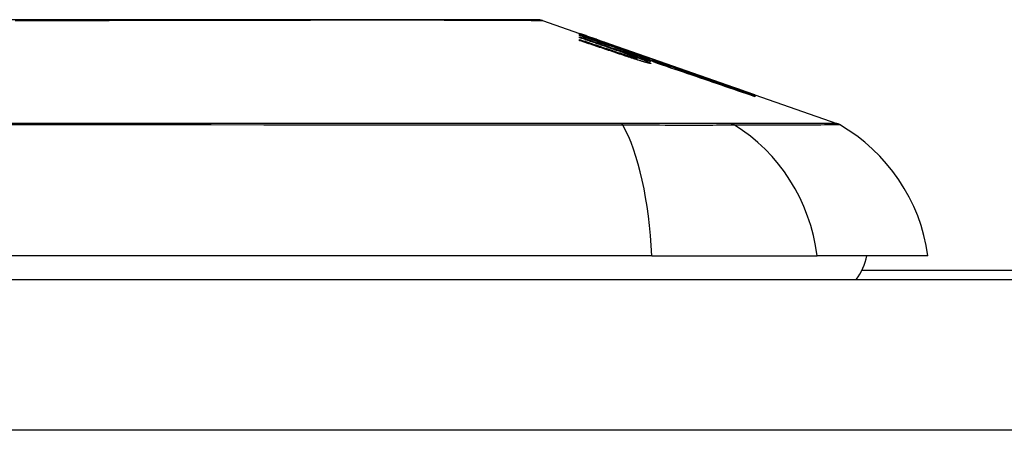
# Model space of a CAD drawing. Header units: inches. Extents: x 14 to 456, y 41 to 215.
# Tile 198 of 256: x 66.059 to 66.707, y 214.348 to 214.618. Entities that reach past the tile are written whole.
import ezdxf

# ---------------------------------------------------------------- set-up
doc = ezdxf.new("R2010")
doc.units = ezdxf.units.IN
doc.header["$MEASUREMENT"] = 0
doc.layers.add('Visible Edges(ANSI)', color=7, linetype='Continuous', lineweight=25)
doc.layers.add('Visible Tangent Edges(ANSI)', color=7, linetype='Continuous', lineweight=25)

msp = doc.modelspace()

# ---------------------------------------------------------------- linework, layer by layer
at = {"layer": 'Visible Edges(ANSI)'}
for p, q in [((66.40303, 214.61772), (66.42748, 214.60916)), ((66.42748, 214.60914), (66.42748, 214.60916)), ((66.42748, 214.6085), (66.42748, 214.60887)), ((66.42748, 214.60786), (66.42748, 214.60831)), ((66.44623, 214.60133), (66.42748, 214.60786)), ((66.42748, 214.60635), (66.42748, 214.607)), ((66.434, 214.60688), (66.47535, 214.59241)), ((66.42748, 214.60438), (66.42748, 214.6052)), ((66.44373, 214.60332), (66.44373, 214.60335)), ((66.44373, 214.60332), (66.44373, 214.60309)), ((66.45073, 214.60095), (66.45073, 214.60073)), ((66.45767, 214.59842), (66.45767, 214.5984)), ((66.45767, 214.5984), (66.45767, 214.59819)), ((66.46273, 214.59429), (66.46273, 214.59404)), ((66.47298, 214.59206), (66.46498, 214.59482)), ((66.46498, 214.59482), (66.46498, 214.59473)), ((66.46498, 214.59473), (66.46498, 214.59442)), ((66.46511, 214.59432), (66.46511, 214.59351)), ((66.46511, 214.59291), (66.46511, 214.59189)), ((66.47023, 214.59291), (66.47535, 214.59114)), ((66.47298, 214.59324), (66.47298, 214.59316)), ((66.47298, 214.59286), (66.47298, 214.59252)), ((66.47298, 214.59238), (66.47298, 214.59206)), ((66.47535, 214.59231), (66.47535, 214.59241)), ((66.47535, 214.59241), (66.54168, 214.56919)), ((66.47535, 214.59231), (66.47535, 214.59223)), ((66.47535, 214.5916), (66.47535, 214.59206)), ((66.47535, 214.59114), (66.47535, 214.59149)), ((66.47535, 214.59114), (66.47535, 214.59085)), ((66.47648, 214.59018), (66.47648, 214.59017)), ((66.54168, 214.56919), (66.54168, 214.56907)), ((66.54273, 214.56883), (66.54273, 214.56871)), ((66.54273, 214.56883), (66.59657, 214.54998)), ((66.54273, 214.56867), (66.54273, 214.56829)), ((66.54273, 214.56822), (66.54273, 214.56758)), ((66.47491, 214.46308), (65.61753, 214.46308)), ((66.47491, 214.46308), (66.5837, 214.46308)), ((66.65646, 214.46308), (66.5837, 214.46308)), ((67.44772, 214.45333), (66.61292, 214.45333)), ((61.89522, 214.44733), (109.50022, 214.44733))]:
    msp.add_line(p, q, dxfattribs=at)
at = {"layer": 'Visible Edges(ANSI)', "flags": 128}
for points in [[(66.40142, 214.618), (66.40099, 214.618), (66.3997, 214.618), (66.39757, 214.61801), (66.3946, 214.61802), (66.3908, 214.61803), (66.38616, 214.61804), (66.38068, 214.61805), (66.37439, 214.61807), (66.3673, 214.61808), (66.35944, 214.6181), (66.35084, 214.61812), (66.34154, 214.61813), (66.33155, 214.61815), (66.32086, 214.61817), (66.30951, 214.61818), (66.29753, 214.61818), (66.28494, 214.61818), (66.27177, 214.61817), (66.25806, 214.61815), (66.24386, 214.61813), (66.22915, 214.61812), (66.21398, 214.6181), (66.19838, 214.61808), (66.18243, 214.61807), (66.16619, 214.61805), (66.14969, 214.61804), (66.13293, 214.61803), (66.11592, 214.61802), (66.09873, 214.61801), (66.08142, 214.618), (66.06404, 214.618), (66.04667, 214.618)], [(66.42748, 214.60915), (66.42845, 214.60881), (66.42942, 214.60848), (66.43039, 214.60814), (66.43137, 214.6078), (66.43234, 214.60746), (66.43331, 214.60712), (66.43428, 214.60678), (66.43526, 214.60644), (66.43623, 214.6061), (66.4372, 214.60576), (66.43818, 214.60541), (66.43915, 214.60507), (66.44012, 214.60473), (66.44109, 214.60438), (66.44206, 214.60404), (66.44303, 214.6037), (66.444, 214.60335), (66.44496, 214.60301), (66.44593, 214.60267), (66.44689, 214.60232), (66.44785, 214.60198), (66.44881, 214.60164), (66.44977, 214.60129), (66.45073, 214.60095)], [(66.44373, 214.60335), (66.44306, 214.60359), (66.44239, 214.60383), (66.44171, 214.60407), (66.44104, 214.60431), (66.44036, 214.60455), (66.43969, 214.60479), (66.43901, 214.60503), (66.43834, 214.60528), (66.43766, 214.60552), (66.43698, 214.60576), (66.4363, 214.606), (66.43563, 214.60624), (66.43495, 214.60649), (66.43427, 214.60673), (66.43359, 214.60697), (66.43291, 214.60721), (66.43223, 214.60745), (66.43155, 214.60769), (66.43087, 214.60794), (66.43019, 214.60818), (66.42951, 214.60842), (66.42884, 214.60866), (66.42816, 214.6089), (66.42748, 214.60914)], [(66.42748, 214.60887), (66.42816, 214.60864), (66.42883, 214.60841), (66.42951, 214.60818), (66.43019, 214.60794), (66.43087, 214.60771), (66.43155, 214.60748), (66.43222, 214.60725), (66.4329, 214.60702), (66.43358, 214.60679), (66.43426, 214.60656), (66.43494, 214.60633), (66.43561, 214.6061), (66.43629, 214.60586), (66.43697, 214.60563), (66.43765, 214.6054), (66.43832, 214.60517), (66.439, 214.60494), (66.43968, 214.60471), (66.44035, 214.60448), (66.44103, 214.60424), (66.4417, 214.60401), (66.44238, 214.60378), (66.44305, 214.60355), (66.44373, 214.60332)], [(66.45088, 214.60068), (66.44991, 214.60101), (66.44894, 214.60133), (66.44797, 214.60166), (66.447, 214.60199), (66.44603, 214.60232), (66.44506, 214.60264), (66.44408, 214.60297), (66.44311, 214.6033), (66.44213, 214.60363), (66.44116, 214.60395), (66.44018, 214.60428), (66.4392, 214.60461), (66.43823, 214.60493), (66.43725, 214.60526), (66.43627, 214.60559), (66.43529, 214.60591), (66.43432, 214.60624), (66.43334, 214.60656), (66.43236, 214.60689), (66.43139, 214.60721), (66.43041, 214.60754), (66.42943, 214.60786), (66.42845, 214.60818), (66.42748, 214.6085)], [(66.42748, 214.60831), (66.42937, 214.60764), (66.43126, 214.60698), (66.43316, 214.60632), (66.43505, 214.60565), (66.43695, 214.60499), (66.43885, 214.60433), (66.44074, 214.60366), (66.44264, 214.603), (66.44454, 214.60233), (66.44644, 214.60167), (66.44834, 214.601), (66.45024, 214.60034), (66.45214, 214.59967), (66.45404, 214.59901), (66.45594, 214.59834), (66.45784, 214.59768), (66.45973, 214.59701), (66.46163, 214.59635), (66.46352, 214.59569), (66.46542, 214.59502), (66.46731, 214.59436), (66.4692, 214.5937), (66.47109, 214.59304), (66.47298, 214.59238)], [(66.42748, 214.607), (66.42868, 214.60659), (66.42987, 214.60618), (66.43107, 214.60576), (66.43227, 214.60535), (66.43347, 214.60494), (66.43467, 214.60452), (66.43586, 214.60411), (66.43706, 214.6037), (66.43826, 214.60328), (66.43946, 214.60287), (66.44066, 214.60246), (66.44186, 214.60204), (66.44306, 214.60163), (66.44426, 214.60121), (66.44546, 214.6008), (66.44666, 214.60039), (66.44785, 214.59997), (66.44905, 214.59956), (66.45025, 214.59915), (66.45145, 214.59873), (66.45264, 214.59832), (66.45384, 214.59791), (66.45503, 214.59749), (66.45623, 214.59708)], [(66.44623, 214.59994), (66.44545, 214.6002), (66.44467, 214.60047), (66.44389, 214.60074), (66.44311, 214.60101), (66.44233, 214.60127), (66.44154, 214.60154), (66.44076, 214.60181), (66.43998, 214.60208), (66.4392, 214.60234), (66.43842, 214.60261), (66.43764, 214.60288), (66.43686, 214.60314), (66.43607, 214.60341), (66.43529, 214.60368), (66.43451, 214.60395), (66.43373, 214.60421), (66.43295, 214.60448), (66.43217, 214.60475), (66.43138, 214.60502), (66.4306, 214.60528), (66.42982, 214.60555), (66.42904, 214.60582), (66.42826, 214.60608), (66.42748, 214.60635)], [(66.42748, 214.6052), (66.42868, 214.6048), (66.42987, 214.6044), (66.43107, 214.604), (66.43227, 214.60359), (66.43347, 214.60319), (66.43467, 214.60279), (66.43587, 214.60238), (66.43707, 214.60198), (66.43826, 214.60158), (66.43946, 214.60117), (66.44066, 214.60077), (66.44186, 214.60036), (66.44306, 214.59996), (66.44426, 214.59955), (66.44546, 214.59915), (66.44666, 214.59875), (66.44786, 214.59834), (66.44905, 214.59794), (66.45025, 214.59753), (66.45145, 214.59713), (66.45264, 214.59672), (66.45384, 214.59632), (66.45503, 214.59592), (66.45623, 214.59551)], [(66.45604, 214.59482), (66.45486, 214.59522), (66.45367, 214.59562), (66.45248, 214.59602), (66.45129, 214.59642), (66.4501, 214.59682), (66.44891, 214.59721), (66.44772, 214.59761), (66.44653, 214.59801), (66.44534, 214.59841), (66.44415, 214.59881), (66.44296, 214.59921), (66.44177, 214.59961), (66.44058, 214.60001), (66.43939, 214.6004), (66.4382, 214.6008), (66.437, 214.6012), (66.43581, 214.6016), (66.43462, 214.602), (66.43343, 214.6024), (66.43224, 214.60279), (66.43105, 214.60319), (66.42986, 214.60359), (66.42867, 214.60398), (66.42748, 214.60438)], [(66.46026, 214.59632), (66.45972, 214.59652), (66.45918, 214.59672), (66.45863, 214.59692), (66.45808, 214.59712), (66.45752, 214.59732), (66.45696, 214.59752), (66.45639, 214.59773), (66.45582, 214.59793), (66.45524, 214.59814), (66.45466, 214.59835), (66.45408, 214.59856), (66.4535, 214.59877), (66.45291, 214.59898), (66.45231, 214.59919), (66.45172, 214.5994), (66.45112, 214.59961), (66.45052, 214.59982), (66.44991, 214.60004), (66.4493, 214.60025), (66.44869, 214.60047), (66.44808, 214.60068), (66.44747, 214.6009), (66.44685, 214.60111), (66.44623, 214.60133)], [(66.46026, 214.59498), (66.45972, 214.59518), (66.45918, 214.59538), (66.45863, 214.59558), (66.45807, 214.59578), (66.45751, 214.59598), (66.45695, 214.59618), (66.45638, 214.59639), (66.45581, 214.59659), (66.45523, 214.5968), (66.45466, 214.597), (66.45407, 214.59721), (66.45349, 214.59742), (66.4529, 214.59762), (66.45231, 214.59783), (66.45171, 214.59804), (66.45111, 214.59825), (66.45051, 214.59846), (66.44991, 214.59867), (66.4493, 214.59888), (66.44869, 214.59909), (66.44808, 214.5993), (66.44746, 214.59951), (66.44685, 214.59973), (66.44623, 214.59994)], [(66.45073, 214.60095), (66.45166, 214.60063), (66.45259, 214.60031), (66.45351, 214.59999), (66.45444, 214.59967), (66.45537, 214.59935), (66.4563, 214.59903), (66.45723, 214.59871), (66.45816, 214.59839), (66.45909, 214.59806), (66.46002, 214.59774), (66.46095, 214.59742), (66.46188, 214.5971), (66.46281, 214.59677), (66.46374, 214.59645), (66.46466, 214.59613), (66.46559, 214.59581), (66.46652, 214.59549), (66.46744, 214.59516), (66.46837, 214.59484), (66.46929, 214.59452), (66.47022, 214.5942), (66.47114, 214.59388), (66.47206, 214.59356), (66.47298, 214.59324)], [(66.47298, 214.59252), (66.47208, 214.59286), (66.47118, 214.59319), (66.47027, 214.59353), (66.46936, 214.59386), (66.46845, 214.5942), (66.46754, 214.59454), (66.46662, 214.59488), (66.4657, 214.59522), (66.46478, 214.59556), (66.46386, 214.5959), (66.46294, 214.59624), (66.46201, 214.59658), (66.46109, 214.59693), (66.46016, 214.59727), (66.45923, 214.59761), (66.4583, 214.59795), (66.45737, 214.59829), (66.45644, 214.59864), (66.45552, 214.59898), (66.45459, 214.59932), (66.45366, 214.59966), (66.45273, 214.6), (66.4518, 214.60034), (66.45088, 214.60068)], [(66.46823, 214.59092), (66.46774, 214.59107), (66.46724, 214.59123), (66.46674, 214.59138), (66.46624, 214.59153), (66.46574, 214.59169), (66.46523, 214.59185), (66.46473, 214.59201), (66.46422, 214.59217), (66.46371, 214.59233), (66.4632, 214.59249), (66.46268, 214.59265), (66.46217, 214.59281), (66.46166, 214.59298), (66.46114, 214.59314), (66.46063, 214.59331), (66.46012, 214.59348), (66.4596, 214.59364), (66.45909, 214.59381), (66.45858, 214.59398), (66.45807, 214.59415), (66.45756, 214.59431), (66.45705, 214.59448), (66.45655, 214.59465), (66.45604, 214.59482)], [(66.45623, 214.59708), (66.45647, 214.597), (66.45672, 214.59691), (66.45697, 214.59683), (66.45722, 214.59674), (66.45747, 214.59666), (66.45771, 214.59657), (66.45796, 214.59649), (66.45821, 214.59641), (66.45846, 214.59632), (66.45871, 214.59624), (66.45896, 214.59616), (66.45921, 214.59607), (66.45946, 214.59599), (66.4597, 214.59591), (66.45995, 214.59583), (66.4602, 214.59575), (66.46044, 214.59567), (66.46068, 214.59559), (66.46092, 214.59551), (66.46116, 214.59543), (66.4614, 214.59536), (66.46164, 214.59528), (66.46187, 214.59521), (66.46211, 214.59513)], [(66.45623, 214.59551), (66.45647, 214.59543), (66.45672, 214.59535), (66.45697, 214.59526), (66.45722, 214.59518), (66.45746, 214.5951), (66.45771, 214.59502), (66.45796, 214.59494), (66.45821, 214.59485), (66.45846, 214.59477), (66.45871, 214.59469), (66.45896, 214.59461), (66.45921, 214.59453), (66.45946, 214.59445), (66.4597, 214.59437), (66.45995, 214.5943), (66.46019, 214.59422), (66.46044, 214.59414), (66.46068, 214.59407), (66.46092, 214.59399), (66.46116, 214.59392), (66.4614, 214.59384), (66.46164, 214.59377), (66.46187, 214.5937), (66.46211, 214.59363)], [(66.47298, 214.59316), (66.47234, 214.59338), (66.47171, 214.5936), (66.47107, 214.59381), (66.47043, 214.59403), (66.4698, 214.59425), (66.46916, 214.59447), (66.46852, 214.59469), (66.46788, 214.59491), (66.46725, 214.59513), (66.46661, 214.59535), (66.46597, 214.59557), (66.46533, 214.59579), (66.46469, 214.59601), (66.46405, 214.59623), (66.46341, 214.59645), (66.46278, 214.59667), (66.46214, 214.59689), (66.4615, 214.59711), (66.46086, 214.59733), (66.46022, 214.59755), (66.45958, 214.59777), (66.45894, 214.59799), (66.4583, 214.5982), (66.45767, 214.59842)], [(66.45767, 214.5984), (66.45831, 214.59816), (66.45895, 214.59793), (66.45959, 214.5977), (66.46023, 214.59747), (66.46087, 214.59724), (66.46151, 214.59701), (66.46215, 214.59678), (66.46279, 214.59655), (66.46343, 214.59632), (66.46407, 214.59608), (66.46471, 214.59585), (66.46535, 214.59562), (66.46599, 214.59539), (66.46663, 214.59516), (66.46726, 214.59493), (66.4679, 214.5947), (66.46854, 214.59447), (66.46918, 214.59424), (66.46981, 214.59401), (66.47045, 214.59378), (66.47108, 214.59355), (66.47171, 214.59332), (66.47235, 214.59309), (66.47298, 214.59286)], [(66.46508, 214.59436), (66.46503, 214.59439), (66.46496, 214.59443), (66.46488, 214.59447), (66.46479, 214.59452), (66.46468, 214.59458), (66.46456, 214.59463), (66.46442, 214.5947), (66.46427, 214.59476), (66.46411, 214.59483), (66.46393, 214.59491), (66.46374, 214.59499), (66.46353, 214.59507), (66.46332, 214.59516), (66.46309, 214.59525), (66.46285, 214.59534), (66.4626, 214.59544), (66.46234, 214.59554), (66.46207, 214.59564), (66.46179, 214.59575), (66.4615, 214.59586), (66.46121, 214.59597), (66.4609, 214.59609), (66.46059, 214.5962), (66.46026, 214.59632)], [(66.46508, 214.59295), (66.46503, 214.59299), (66.46496, 214.59303), (66.46488, 214.59308), (66.46479, 214.59313), (66.46468, 214.59319), (66.46456, 214.59325), (66.46442, 214.59332), (66.46427, 214.59339), (66.4641, 214.59347), (66.46392, 214.59354), (66.46373, 214.59363), (66.46353, 214.59371), (66.46332, 214.5938), (66.46309, 214.5939), (66.46285, 214.59399), (66.4626, 214.59409), (66.46234, 214.59419), (66.46207, 214.5943), (66.46179, 214.59441), (66.4615, 214.59452), (66.46121, 214.59463), (66.4609, 214.59474), (66.46059, 214.59486), (66.46026, 214.59498)], [(66.54273, 214.56871), (66.53941, 214.56986), (66.53608, 214.57103), (66.53272, 214.5722), (66.52935, 214.57338), (66.52596, 214.57457), (66.52255, 214.57575), (66.51913, 214.57695), (66.5157, 214.57815), (66.51226, 214.57935), (66.50882, 214.58055), (66.50536, 214.58176), (66.5019, 214.58296), (66.49844, 214.58417), (66.49498, 214.58538), (66.49152, 214.58659), (66.48806, 214.5878), (66.4846, 214.589), (66.48114, 214.59021), (66.4777, 214.59141), (66.47426, 214.59261), (66.47083, 214.5938), (66.46742, 214.59499), (66.46402, 214.59618), (66.46063, 214.59736)], [(66.46063, 214.59736), (66.46124, 214.59715), (66.46186, 214.59694), (66.46247, 214.59673), (66.46309, 214.59652), (66.4637, 214.59631), (66.46431, 214.5961), (66.46493, 214.59589), (66.46554, 214.59568), (66.46616, 214.59547), (66.46677, 214.59526), (66.46738, 214.59505), (66.468, 214.59484), (66.46861, 214.59463), (66.46923, 214.59441), (66.46984, 214.5942), (66.47045, 214.59399), (66.47107, 214.59378), (66.47168, 214.59357), (66.47229, 214.59336), (66.47291, 214.59315), (66.47352, 214.59294), (66.47413, 214.59273), (66.47474, 214.59252), (66.47535, 214.59231)], [(66.46211, 214.59513), (66.46234, 214.59506), (66.46257, 214.59499), (66.46279, 214.59492), (66.463, 214.59485), (66.46321, 214.59479), (66.46341, 214.59473), (66.4636, 214.59468), (66.46378, 214.59462), (66.46396, 214.59457), (66.46412, 214.59453), (66.46427, 214.59449), (66.46441, 214.59445), (66.46454, 214.59441), (66.46466, 214.59439), (66.46476, 214.59436), (66.46485, 214.59434), (66.46493, 214.59433), (66.46499, 214.59432), (66.46504, 214.59431), (66.46508, 214.59431), (66.4651, 214.59432), (66.46511, 214.59432), (66.4651, 214.59434), (66.46508, 214.59436)], [(66.46211, 214.59363), (66.46234, 214.59356), (66.46257, 214.59349), (66.46279, 214.59343), (66.463, 214.59336), (66.46321, 214.5933), (66.46341, 214.59325), (66.4636, 214.5932), (66.46379, 214.59315), (66.46396, 214.5931), (66.46412, 214.59306), (66.46427, 214.59302), (66.46441, 214.59299), (66.46454, 214.59296), (66.46466, 214.59294), (66.46476, 214.59292), (66.46485, 214.5929), (66.46493, 214.59289), (66.46499, 214.59289), (66.46504, 214.59288), (66.46508, 214.59289), (66.4651, 214.5929), (66.46511, 214.59291), (66.4651, 214.59293), (66.46508, 214.59295)], [(66.46823, 214.59251), (66.468, 214.59258), (66.46778, 214.59265), (66.46755, 214.59272), (66.46733, 214.5928), (66.4671, 214.59287), (66.46687, 214.59294), (66.46665, 214.59301), (66.46642, 214.59309), (66.46619, 214.59316), (66.46596, 214.59324), (66.46573, 214.59331), (66.4655, 214.59338), (66.46527, 214.59346), (66.46504, 214.59353), (66.46481, 214.59361), (66.46458, 214.59368), (66.46435, 214.59376), (66.46412, 214.59384), (66.46389, 214.59391), (66.46366, 214.59399), (66.46343, 214.59406), (66.46319, 214.59414), (66.46296, 214.59422), (66.46273, 214.59429)], [(66.46273, 214.59429), (66.46356, 214.59399), (66.46437, 214.5937), (66.46516, 214.59341), (66.46593, 214.59312), (66.46667, 214.59285), (66.46739, 214.59257), (66.46808, 214.59231), (66.46874, 214.59205), (66.46937, 214.59181), (66.46996, 214.59157), (66.47053, 214.59134), (66.47106, 214.59112), (66.47155, 214.59091), (66.472, 214.59072), (66.47241, 214.59053), (66.47279, 214.59036), (66.47312, 214.5902), (66.47341, 214.59005), (66.47366, 214.58992), (66.47386, 214.5898), (66.47401, 214.58969), (66.47412, 214.5896), (66.47419, 214.58953), (66.47421, 214.58946)], [(66.46498, 214.59473), (66.46566, 214.59448), (66.46633, 214.59423), (66.46698, 214.59399), (66.4676, 214.59376), (66.46821, 214.59353), (66.46879, 214.59331), (66.46934, 214.59309), (66.46988, 214.59289), (66.47038, 214.59269), (66.47086, 214.5925), (66.47131, 214.59231), (66.47174, 214.59214), (66.47213, 214.59198), (66.47249, 214.59182), (66.47281, 214.59168), (66.47311, 214.59155), (66.47337, 214.59142), (66.4736, 214.59131), (66.47379, 214.59121), (66.47394, 214.59112), (66.47406, 214.59104), (66.47415, 214.59098), (66.4742, 214.59092), (66.47421, 214.59088)], [(66.46673, 214.59518), (66.46987, 214.59408), (66.47302, 214.59299), (66.47618, 214.59188), (66.47935, 214.59078), (66.48253, 214.58967), (66.48572, 214.58856), (66.48891, 214.58745), (66.4921, 214.58633), (66.4953, 214.58522), (66.4985, 214.5841), (66.5017, 214.58299), (66.5049, 214.58187), (66.50809, 214.58076), (66.51128, 214.57965), (66.51447, 214.57853), (66.51765, 214.57742), (66.52083, 214.57632), (66.52399, 214.57521), (66.52715, 214.57411), (66.53029, 214.57301), (66.53342, 214.57192), (66.53654, 214.57083), (66.53964, 214.56975), (66.54273, 214.56867)], [(66.47535, 214.59206), (66.475, 214.59219), (66.47464, 214.59232), (66.47428, 214.59245), (66.47392, 214.59258), (66.47356, 214.59271), (66.4732, 214.59284), (66.47284, 214.59297), (66.47248, 214.5931), (66.47213, 214.59323), (66.47177, 214.59336), (66.47141, 214.59349), (66.47105, 214.59362), (66.47069, 214.59375), (66.47033, 214.59388), (66.46997, 214.59401), (66.46961, 214.59414), (66.46925, 214.59427), (66.46889, 214.5944), (66.46853, 214.59453), (66.46817, 214.59466), (66.46781, 214.59479), (66.46745, 214.59492), (66.46709, 214.59505), (66.46673, 214.59518)], [(66.47648, 214.59017), (66.47648, 214.5902), (66.47646, 214.59024), (66.47641, 214.59028), (66.47634, 214.59034), (66.47624, 214.5904), (66.47612, 214.59047), (66.47598, 214.59055), (66.47581, 214.59063), (66.47562, 214.59073), (66.4754, 214.59083), (66.47517, 214.59093), (66.47491, 214.59105), (66.47463, 214.59117), (66.47432, 214.5913), (66.474, 214.59143), (66.47365, 214.59157), (66.47329, 214.59172), (66.4729, 214.59187), (66.4725, 214.59203), (66.47208, 214.5922), (66.47164, 214.59237), (66.47119, 214.59254), (66.47072, 214.59272), (66.47023, 214.59291)], [(66.47421, 214.59088), (66.47419, 214.59087), (66.47415, 214.59086), (66.47408, 214.59086), (66.474, 214.59087), (66.47388, 214.59089), (66.47375, 214.59091), (66.47359, 214.59095), (66.47341, 214.59099), (66.47321, 214.59104), (66.47299, 214.59109), (66.47275, 214.59116), (66.47248, 214.59123), (66.47221, 214.5913), (66.47191, 214.59139), (66.4716, 214.59148), (66.47127, 214.59157), (66.47093, 214.59167), (66.47057, 214.59178), (66.47021, 214.59189), (66.46983, 214.59201), (66.46944, 214.59212), (66.46904, 214.59225), (66.46864, 214.59238), (66.46823, 214.59251)], [(66.47421, 214.58946), (66.47419, 214.58944), (66.47415, 214.58943), (66.47409, 214.58942), (66.474, 214.58942), (66.47389, 214.58943), (66.47376, 214.58945), (66.4736, 214.58948), (66.47343, 214.58951), (66.47323, 214.58955), (66.473, 214.5896), (66.47276, 214.58966), (66.4725, 214.58972), (66.47223, 214.58979), (66.47193, 214.58987), (66.47162, 214.58995), (66.47129, 214.59004), (66.47095, 214.59013), (66.47059, 214.59023), (66.47022, 214.59033), (66.46984, 214.59044), (66.46945, 214.59056), (66.46905, 214.59068), (66.46864, 214.5908), (66.46823, 214.59092)], [(66.54273, 214.56829), (66.53997, 214.56925), (66.53721, 214.5702), (66.53443, 214.57117), (66.53164, 214.57213), (66.52885, 214.5731), (66.52605, 214.57407), (66.52325, 214.57504), (66.52043, 214.57602), (66.51762, 214.57699), (66.5148, 214.57797), (66.51197, 214.57895), (66.50915, 214.57993), (66.50632, 214.5809), (66.50349, 214.58188), (66.50067, 214.58286), (66.49784, 214.58384), (66.49501, 214.58481), (66.49219, 214.58579), (66.48937, 214.58676), (66.48656, 214.58773), (66.48375, 214.5887), (66.48094, 214.58967), (66.47814, 214.59064), (66.47535, 214.5916)], [(66.47535, 214.59149), (66.47814, 214.59053), (66.48094, 214.58957), (66.48375, 214.5886), (66.48656, 214.58763), (66.48937, 214.58666), (66.49219, 214.58569), (66.49501, 214.58472), (66.49784, 214.58374), (66.50067, 214.58277), (66.50349, 214.58179), (66.50632, 214.58081), (66.50915, 214.57984), (66.51197, 214.57886), (66.5148, 214.57789), (66.51762, 214.57691), (66.52043, 214.57594), (66.52324, 214.57496), (66.52605, 214.57399), (66.52885, 214.57302), (66.53164, 214.57206), (66.53443, 214.57109), (66.53721, 214.57013), (66.53997, 214.56917), (66.54273, 214.56822)], [(66.54273, 214.56758), (66.54001, 214.56851), (66.53729, 214.56945), (66.53456, 214.57038), (66.53182, 214.57132), (66.52907, 214.57226), (66.52632, 214.5732), (66.52356, 214.57415), (66.52079, 214.57509), (66.51802, 214.57604), (66.51525, 214.57698), (66.51248, 214.57793), (66.5097, 214.57888), (66.50693, 214.57983), (66.50415, 214.58077), (66.50137, 214.58172), (66.49859, 214.58266), (66.49582, 214.58361), (66.49304, 214.58455), (66.49027, 214.58549), (66.4875, 214.58643), (66.48474, 214.58737), (66.48198, 214.58831), (66.47923, 214.58924), (66.47648, 214.59017)]]:
    msp.add_lwpolyline(points, dxfattribs=at)
at = {"layer": 'Visible Edges(ANSI)'}
for centre, radius, start, end in [((66.40141, 214.61307), 0.00492, 70.70995, 89.82686), ((66.59332, 214.54069), 0.00984, 60.18311, 70.70995), ((66.53948, 214.44676), 0.11811, 7.9413, 60.18311), ((66.57772, 214.47095), 0.03937, 323.1301, 348.46304)]:
    msp.add_arc(centre, radius, start, end, dxfattribs=at)
at = {"layer": 'Visible Tangent Edges(ANSI)'}
for p, q in [((66.45623, 214.59708), (66.45623, 214.59644)), ((66.45623, 214.59551), (66.45623, 214.59476)), ((66.46211, 214.59513), (66.46211, 214.59429)), ((66.46211, 214.59363), (66.46211, 214.59284)), ((66.45503, 214.55002), (66.45456, 214.55002)), ((66.52695, 214.55002), (66.52678, 214.55002)), ((109.50022, 214.34833), (61.89522, 214.34833))]:
    msp.add_line(p, q, dxfattribs=at)
at = {"layer": 'Visible Tangent Edges(ANSI)', "flags": 128}
for points in [[(66.05656, 214.61772), (66.0669, 214.61772), (66.07724, 214.61773), (66.08757, 214.61773), (66.09786, 214.61774), (66.10811, 214.61775), (66.11831, 214.61776), (66.12843, 214.61777), (66.13848, 214.61778), (66.14843, 214.6178), (66.15828, 214.61781), (66.16805, 214.61783), (66.17772, 214.61784), (66.1873, 214.61786), (66.19677, 214.61787), (66.20611, 214.61789), (66.21531, 214.61791), (66.22436, 214.61792), (66.23325, 214.61794), (66.24197, 214.61796), (66.25052, 214.61798), (66.2589, 214.61799), (66.26709, 214.61801), (66.2751, 214.61802)], [(66.2751, 214.61802), (66.2771, 214.61803), (66.2791, 214.61803), (66.28108, 214.61803), (66.28305, 214.61804), (66.28501, 214.61804), (66.28696, 214.61804), (66.28889, 214.61804), (66.29081, 214.61805), (66.29271, 214.61805), (66.29461, 214.61805), (66.29649, 214.61805), (66.29835, 214.61805), (66.30021, 214.61805), (66.30205, 214.61805), (66.30387, 214.61805), (66.30569, 214.61805), (66.30748, 214.61804), (66.30927, 214.61804), (66.31104, 214.61804), (66.3128, 214.61804), (66.31454, 214.61803), (66.31627, 214.61803), (66.31798, 214.61803), (66.31968, 214.61802)], [(66.31968, 214.61802), (66.3262, 214.61801), (66.33248, 214.61799), (66.33853, 214.61798), (66.34434, 214.61796), (66.34989, 214.61794), (66.3552, 214.61792), (66.36025, 214.61791), (66.36505, 214.61789), (66.36957, 214.61787), (66.37383, 214.61786), (66.37781, 214.61784), (66.38151, 214.61783), (66.38492, 214.61781), (66.38805, 214.6178), (66.39088, 214.61778), (66.39342, 214.61777), (66.39566, 214.61776), (66.39761, 214.61775), (66.39926, 214.61774), (66.40062, 214.61773), (66.40167, 214.61773), (66.40243, 214.61772), (66.40288, 214.61772), (66.40303, 214.61772)], [(66.45456, 214.55002), (66.4382, 214.55002), (66.42178, 214.55002), (66.40527, 214.55002), (66.3887, 214.55001), (66.37204, 214.55001), (66.35531, 214.55001), (66.3385, 214.55001), (66.32162, 214.55001), (66.30468, 214.55001), (66.28767, 214.55), (66.27062, 214.55), (66.25351, 214.55), (66.23636, 214.55), (66.21917, 214.54999), (66.20194, 214.54999), (66.18469, 214.54999), (66.16741, 214.54999), (66.15011, 214.54999), (66.1328, 214.54999), (66.11548, 214.54998), (66.09816, 214.54998), (66.08084, 214.54998), (66.06353, 214.54998), (66.04622, 214.54998)], [(66.04657, 214.54923), (66.08126, 214.54923), (66.11596, 214.54922), (66.15065, 214.54922), (66.18528, 214.5492), (66.21983, 214.54919), (66.25424, 214.54917), (66.28848, 214.54915), (66.3225, 214.54913), (66.35627, 214.54911), (66.38975, 214.54908), (66.42293, 214.54906), (66.45581, 214.54903)], [(66.52678, 214.55002), (66.52524, 214.55002), (66.52354, 214.55002), (66.5217, 214.55002), (66.51972, 214.55002), (66.51759, 214.55002), (66.51533, 214.55002), (66.51293, 214.55002), (66.5104, 214.55002), (66.50774, 214.55002), (66.50495, 214.55002), (66.50204, 214.55002), (66.499, 214.55002), (66.49586, 214.55002), (66.4926, 214.55002), (66.48924, 214.55002), (66.48578, 214.55002), (66.48223, 214.55002), (66.47858, 214.55002), (66.47484, 214.55002), (66.47102, 214.55002), (66.46712, 214.55002), (66.46316, 214.55002), (66.45912, 214.55002), (66.45503, 214.55002)], [(66.45581, 214.54903), (66.46, 214.54902), (66.46414, 214.54901), (66.4682, 214.549), (66.4722, 214.54899), (66.47611, 214.54898), (66.47994, 214.54898), (66.48368, 214.54897), (66.48733, 214.54897), (66.49088, 214.54897), (66.49432, 214.54896), (66.49765, 214.54896), (66.50087, 214.54896), (66.50397, 214.54896), (66.50694, 214.54896), (66.50979, 214.54897), (66.5125, 214.54897), (66.51508, 214.54897), (66.51752, 214.54898), (66.51981, 214.54898), (66.52196, 214.54899), (66.52396, 214.549), (66.52581, 214.54901), (66.52751, 214.54902), (66.52904, 214.54903)], [(66.59657, 214.54998), (66.59645, 214.54998), (66.59608, 214.54998), (66.59547, 214.54998), (66.59462, 214.54998), (66.59353, 214.54999), (66.59219, 214.54999), (66.5906, 214.54999), (66.58877, 214.54999), (66.5867, 214.54999), (66.58438, 214.54999), (66.58182, 214.55), (66.57902, 214.55), (66.57597, 214.55), (66.57269, 214.55), (66.56916, 214.55001), (66.5654, 214.55001), (66.5614, 214.55001), (66.55717, 214.55001), (66.5527, 214.55001), (66.54801, 214.55001), (66.54308, 214.55002), (66.53793, 214.55002), (66.53258, 214.55002), (66.52695, 214.55002)], [(66.52904, 214.54903), (66.5346, 214.54905), (66.53997, 214.54906), (66.5451, 214.54907), (66.55001, 214.54908), (66.55468, 214.54909), (66.55912, 214.54911), (66.56333, 214.54912), (66.5673, 214.54913), (66.57103, 214.54914), (66.57453, 214.54915), (66.57779, 214.54916), (66.58081, 214.54917), (66.58359, 214.54918), (66.58613, 214.54919), (66.58843, 214.5492), (66.59049, 214.5492), (66.5923, 214.54921), (66.59387, 214.54922), (66.5952, 214.54922), (66.59628, 214.54922), (66.59713, 214.54923), (66.59773, 214.54923), (66.59809, 214.54923), (66.59821, 214.54923)]]:
    msp.add_lwpolyline(points, dxfattribs=at)
at = {"layer": 'Visible Tangent Edges(ANSI)'}
for centre, major_axis, ratio, start_param, end_param in [((66.45418, 214.54051), (0.00003, 0.00984), 0.32572, 5.760249, 6.023956), ((66.43631, 214.44676), (0, 0.11811), 0.32996, 4.850991, 5.75935), ((66.52439, 214.54051), (-0.00008, 0.00984), 0.945463, 5.751833, 6.01554), ((66.47327, 214.44676), (0, 0.11811), 0.943995, 4.850991, 5.75935)]:
    msp.add_ellipse(centre, major_axis=major_axis, ratio=ratio, start_param=start_param, end_param=end_param, dxfattribs=at)

doc.saveas('drawing.dxf')
